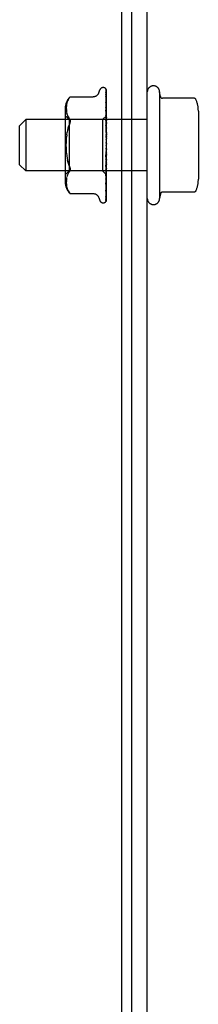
# Model space of a CAD drawing. Header units: inches. Extents: x 0 to 308, y 0 to 199.
# Tile 7 of 139: x 125.963 to 126.838, y 23.284 to 28.09. Entities that reach past the tile are written whole.
import ezdxf

# ---------------------------------------------------------------- set-up
doc = ezdxf.new("R2010")
doc.units = ezdxf.units.IN
doc.header["$LTSCALE"] = 16.920913
doc.header["$MEASUREMENT"] = 0
doc.linetypes.add('HIDDEN', pattern=[0.2, 0.1, -0.1])
doc.layers.get('0').update_dxf_attribs({"linetype": 'CONTINUOUS'})
doc.layers.add('DEFAULT_2', color=8, linetype='HIDDEN')

msp = doc.modelspace()

# ---------------------------------------------------------------- linework, layer by layer
at = {"color": 7, "linetype": 'Continuous'}
for p, q in [((126.4607, 36.4776), (126.4607, 18.5816)), ((126.5127, 18.7241), (126.5127, 36.3736))]:
    msp.add_line(p, q, dxfattribs=at)
at = {"color": 3, "linetype": 'Continuous'}
msp.add_line((126.5877, 18.4776), (126.5877, 36.3326), dxfattribs=at)
at = {"layer": 'DEFAULT_2', "color": 8, "linetype": 'HIDDEN'}
for p, q in [((126.35, 27.7328), (126.3555, 27.7479)), ((126.3712, 27.7588), (126.372, 27.7588)), ((126.3839, 27.7531), (126.3839, 27.7531)), ((126.3849, 27.7371), (126.385, 27.7362)), ((126.385, 27.7497), (126.3869, 27.6196)), ((126.385, 27.7417), (126.3869, 27.6169)), ((126.385, 27.7362), (126.3869, 27.6132)), ((126.3877, 27.4867), (126.3877, 27.7472)), ((126.6477, 27.7376), (126.6477, 27.2176)), ((126.6517, 27.7153), (126.6477, 27.7376)), ((126.1954, 27.6889), (126.1939, 27.6834)), ((126.2099, 27.7135), (126.21, 27.7136)), ((126.21, 27.7136), (126.3225, 27.7136)), ((126.385, 27.7242), (126.3869, 27.6079)), ((126.385, 27.7155), (126.385, 27.7152)), ((126.385, 27.7152), (126.3869, 27.6019)), ((126.385, 27.6979), (126.385, 27.6977)), ((126.385, 27.6977), (126.3869, 27.5942)), ((126.385, 27.6856), (126.3869, 27.5861)), ((126.3858, 27.6792), (126.385, 27.6856)), ((126.8164, 27.707), (126.6616, 27.707)), ((126.1856, 27.6572), (126.1856, 27.298)), ((126.1915, 27.6677), (126.1912, 27.6627)), ((126.1912, 27.6628), (126.1912, 27.6578)), ((126.1912, 27.6579), (126.1913, 27.653)), ((126.1912, 27.6531), (126.1915, 27.6482)), ((126.192, 27.6728), (126.1915, 27.6676)), ((126.1915, 27.6483), (126.192, 27.6432)), ((126.1928, 27.6781), (126.192, 27.6727)), ((126.192, 27.6433), (126.1928, 27.6381)), ((126.1939, 27.6835), (126.1928, 27.678)), ((126.1928, 27.6381), (126.1939, 27.6327)), ((126.385, 27.6633), (126.3869, 27.5763)), ((126.385, 27.6483), (126.385, 27.6484)), ((126.385, 27.6484), (126.3869, 27.5664)), ((126.3862, 27.6366), (126.385, 27.6483)), ((126.3877, 27.6624), (126.3871, 27.6682)), ((126.8377, 27.6437), (126.8377, 27.3114)), ((125.9627, 27.5726), (125.9927, 27.6026)), ((126.5877, 27.6026), (125.9927, 27.6026)), ((125.9927, 27.6026), (125.9927, 27.3526)), ((126.2056, 27.6028), (126.1856, 27.6228)), ((126.1954, 27.6272), (126.1939, 27.6327)), ((126.1954, 27.6272), (126.1974, 27.6216)), ((126.1974, 27.6217), (126.1999, 27.6162)), ((126.1999, 27.6163), (126.203, 27.6112)), ((126.2066, 27.6063), (126.203, 27.6111)), ((126.3687, 27.6028), (126.2056, 27.6028)), ((126.2056, 27.6028), (126.2056, 27.3523)), ((126.3875, 27.6216), (126.3687, 27.6028)), ((126.3687, 27.6028), (126.3687, 27.3523)), ((126.385, 27.6222), (126.3869, 27.5548)), ((126.385, 27.6049), (126.385, 27.6051)), ((126.385, 27.6051), (126.3869, 27.5434)), ((126.3877, 27.5763), (126.385, 27.6048)), ((126.3875, 27.6216), (126.3869, 27.6209)), ((126.3877, 27.6215), (126.3869, 27.6209)), ((126.3869, 27.6209), (126.3869, 27.6209)), ((126.3869, 27.6196), (126.3869, 27.6196)), ((126.3877, 27.6196), (126.3869, 27.6171)), ((126.3869, 27.6169), (126.3869, 27.6171)), ((126.3869, 27.6132), (126.3869, 27.6131)), ((126.3877, 27.6106), (126.3869, 27.6131)), ((126.3877, 27.6123), (126.3869, 27.6082)), ((126.3869, 27.6079), (126.3869, 27.6082)), ((126.3869, 27.6019), (126.3869, 27.6018)), ((126.3869, 27.6018), (126.3869, 27.6017)), ((126.3877, 27.5977), (126.3869, 27.6017)), ((126.3877, 27.6001), (126.3869, 27.5946)), ((126.3869, 27.5942), (126.3869, 27.5946)), ((126.3877, 27.6218), (126.3875, 27.6216)), ((125.9627, 27.3826), (125.9627, 27.5726)), ((126.194, 27.5287), (126.1956, 27.5406)), ((126.2003, 27.5624), (126.2032, 27.5721)), ((126.2066, 27.581), (126.2078, 27.5843)), ((126.385, 27.5757), (126.3869, 27.5304)), ((126.385, 27.5569), (126.385, 27.5571)), ((126.385, 27.5571), (126.3869, 27.518)), ((126.385, 27.5569), (126.3877, 27.5271)), ((126.3869, 27.5861), (126.3869, 27.5858)), ((126.3877, 27.5804), (126.3869, 27.5858)), ((126.3877, 27.5835), (126.3869, 27.5768)), ((126.3869, 27.5763), (126.3869, 27.5768)), ((126.3869, 27.5664), (126.3869, 27.5661)), ((126.3877, 27.5594), (126.3869, 27.5661)), ((126.3877, 27.5631), (126.3869, 27.5554)), ((126.3869, 27.5548), (126.3869, 27.5554)), ((126.3869, 27.5434), (126.3869, 27.5431)), ((126.3877, 27.5354), (126.3869, 27.5431)), ((126.194, 27.5287), (126.1927, 27.5164)), ((126.385, 27.5255), (126.3869, 27.504)), ((126.3877, 27.5396), (126.3869, 27.5312)), ((126.3869, 27.5304), (126.3869, 27.5312)), ((126.3869, 27.518), (126.3869, 27.5177)), ((126.3877, 27.5094), (126.3869, 27.5177)), ((126.3877, 27.5138), (126.3869, 27.505)), ((126.3869, 27.504), (126.3869, 27.505)), ((126.385, 27.4234), (126.3877, 27.4534)), ((126.3869, 27.4506), (126.385, 27.4233)), ((126.3877, 27.4821), (126.3869, 27.4909)), ((126.3877, 27.4867), (126.3869, 27.4778)), ((126.3877, 27.4548), (126.3869, 27.4637)), ((126.3877, 27.4593), (126.3869, 27.4507)), ((126.3869, 27.4506), (126.3869, 27.4507)), ((126.3877, 27.2073), (126.3877, 27.4821)), ((126.3869, 27.4377), (126.385, 27.4041)), ((126.3869, 27.4242), (126.385, 27.3735)), ((126.385, 27.4233), (126.385, 27.4234)), ((126.3869, 27.4122), (126.385, 27.3556)), ((126.385, 27.3738), (126.3877, 27.4031)), ((126.3869, 27.3999), (126.385, 27.3277)), ((126.3869, 27.4377), (126.3869, 27.4369)), ((126.3877, 27.4282), (126.3869, 27.4369)), ((126.3877, 27.4326), (126.3869, 27.4245)), ((126.3869, 27.4242), (126.3869, 27.4245)), ((126.3869, 27.4122), (126.3869, 27.4116)), ((126.3877, 27.4035), (126.3869, 27.4116)), ((126.3877, 27.4074), (126.3869, 27.4002)), ((126.3869, 27.3999), (126.3869, 27.4002)), ((125.9627, 27.3826), (125.9927, 27.3526)), ((126.5877, 27.3526), (125.9927, 27.3526)), ((126.2056, 27.3523), (126.1856, 27.3323)), ((126.3687, 27.3523), (126.2056, 27.3523)), ((126.3877, 27.3333), (126.3687, 27.3523)), ((126.3869, 27.3892), (126.385, 27.3117)), ((126.3869, 27.3784), (126.385, 27.2873)), ((126.385, 27.3735), (126.385, 27.3738)), ((126.3869, 27.3694), (126.385, 27.2737)), ((126.3869, 27.3606), (126.385, 27.2538)), ((126.385, 27.3279), (126.3877, 27.3555)), ((126.3869, 27.3535), (126.385, 27.2431)), ((126.3869, 27.3892), (126.3869, 27.3887)), ((126.3877, 27.3814), (126.3869, 27.3887)), ((126.3877, 27.3849), (126.3869, 27.3788)), ((126.3869, 27.3784), (126.3869, 27.3788)), ((126.3869, 27.3694), (126.3869, 27.369)), ((126.3877, 27.3628), (126.3869, 27.369)), ((126.3877, 27.3656), (126.3869, 27.3608)), ((126.3869, 27.3606), (126.3869, 27.3608)), ((126.3869, 27.3535), (126.3869, 27.3532)), ((126.3877, 27.3483), (126.3869, 27.3532)), ((126.3877, 27.3504), (126.3869, 27.3472)), ((126.1915, 27.307), (126.1912, 27.302)), ((126.1913, 27.3021), (126.1912, 27.2973)), ((126.192, 27.3119), (126.1915, 27.3069)), ((126.1928, 27.3171), (126.192, 27.3119)), ((126.1928, 27.317), (126.1939, 27.3224)), ((126.1954, 27.328), (126.1939, 27.3225)), ((126.1974, 27.3335), (126.1954, 27.328)), ((126.1999, 27.3389), (126.1974, 27.3335)), ((126.3869, 27.347), (126.385, 27.2283)), ((126.3869, 27.3421), (126.385, 27.221)), ((126.3869, 27.3381), (126.385, 27.212)), ((126.3869, 27.3356), (126.385, 27.2082)), ((126.3869, 27.3343), (126.385, 27.2052)), ((126.385, 27.3277), (126.385, 27.3279)), ((126.3862, 27.2983), (126.3871, 27.3061)), ((126.3869, 27.347), (126.3869, 27.3472)), ((126.3869, 27.3421), (126.3869, 27.3419)), ((126.3877, 27.3385), (126.3869, 27.3419)), ((126.3877, 27.3398), (126.3869, 27.3382)), ((126.3869, 27.3381), (126.3869, 27.3382)), ((126.3869, 27.3356), (126.3869, 27.3355)), ((126.3877, 27.3338), (126.3869, 27.3355)), ((126.3877, 27.3334), (126.3869, 27.3343)), ((126.3871, 27.3061), (126.3877, 27.3123)), ((126.1912, 27.2973), (126.1912, 27.2924)), ((126.1912, 27.2925), (126.1915, 27.2874)), ((126.1915, 27.2875), (126.192, 27.2823)), ((126.192, 27.2824), (126.1928, 27.277)), ((126.1928, 27.2771), (126.1939, 27.2717)), ((126.1939, 27.2718), (126.1954, 27.2662)), ((126.1954, 27.2663), (126.1974, 27.2608)), ((126.1974, 27.2609), (126.1999, 27.2555)), ((126.385, 27.2873), (126.385, 27.2874)), ((126.385, 27.2538), (126.385, 27.2537)), ((126.385, 27.2537), (126.385, 27.2536)), ((126.3862, 27.2628), (126.387, 27.2695)), ((126.387, 27.2695), (126.3877, 27.275)), ((126.2066, 27.2454), (126.2029, 27.2504)), ((126.208, 27.2438), (126.2066, 27.2454)), ((126.2091, 27.2425), (126.2097, 27.2419)), ((126.21, 27.2415), (126.2095, 27.2421)), ((126.21, 27.2415), (126.3225, 27.2415)), ((126.35, 27.2223), (126.3555, 27.2073)), ((126.3849, 27.2199), (126.3848, 27.2199)), ((126.385, 27.2431), (126.385, 27.2428)), ((126.385, 27.2284), (126.385, 27.2278)), ((126.6517, 27.2399), (126.6477, 27.2176)), ((126.8164, 27.2482), (126.6616, 27.2482)), ((126.3712, 27.1963), (126.372, 27.1963)), ((126.3828, 27.2005), (126.3829, 27.2006))]:
    msp.add_line(p, q, dxfattribs=at)
for points in [[(126.35, 27.7328), (126.3493, 27.731), (126.3485, 27.7294), (126.3476, 27.7277), (126.3465, 27.7261), (126.3454, 27.7245), (126.3441, 27.723), (126.3426, 27.7216), (126.341, 27.7202), (126.3393, 27.7189), (126.3375, 27.7177), (126.3355, 27.7166), (126.3334, 27.7157), (126.3312, 27.7149), (126.3288, 27.7143), (126.3264, 27.7139), (126.3238, 27.7136), (126.3226, 27.7136)], [(126.3839, 27.7531), (126.3839, 27.7531), (126.3839, 27.7531), (126.384, 27.753), (126.3842, 27.7527), (126.3843, 27.7524), (126.3845, 27.7521), (126.3847, 27.7517), (126.3848, 27.7513), (126.3849, 27.7509), (126.385, 27.7504), (126.385, 27.7499), (126.385, 27.7497)], [(126.3877, 27.7468), (126.3876, 27.7469), (126.3874, 27.7476), (126.3871, 27.7482), (126.3868, 27.7488), (126.3865, 27.7494), (126.3862, 27.75), (126.3859, 27.7505), (126.3855, 27.751), (126.3852, 27.7514), (126.385, 27.7518), (126.3847, 27.7522), (126.3844, 27.7525), (126.3842, 27.7527), (126.3839, 27.7531)], [(126.3877, 27.7393), (126.3876, 27.7395), (126.3872, 27.7413), (126.3868, 27.743), (126.3864, 27.7446), (126.3859, 27.7462), (126.3855, 27.7476), (126.385, 27.749), (126.3846, 27.75)], [(126.3846, 27.7499), (126.3847, 27.7496), (126.3849, 27.749), (126.385, 27.7484), (126.385, 27.7478)], [(126.3847, 27.7433), (126.3847, 27.7434), (126.3847, 27.7434), (126.3847, 27.7434), (126.3848, 27.7432), (126.3849, 27.7429), (126.385, 27.7425), (126.385, 27.7419), (126.385, 27.7417)], [(126.3853, 27.7423), (126.3849, 27.743), (126.3848, 27.7432), (126.3847, 27.7433)], [(126.3877, 27.7221), (126.3874, 27.7238), (126.387, 27.7263), (126.3866, 27.7287), (126.3862, 27.731), (126.3857, 27.7333), (126.3853, 27.7355), (126.3849, 27.7371)], [(126.3877, 27.7472), (126.3876, 27.7475), (126.3871, 27.7489), (126.3866, 27.7501), (126.3859, 27.7513), (126.3851, 27.7525)], [(126.3877, 27.7374), (126.3874, 27.7381), (126.3872, 27.7387), (126.3869, 27.7393), (126.3867, 27.7399), (126.3864, 27.7404), (126.3861, 27.7409), (126.3858, 27.7414), (126.3856, 27.7419), (126.3853, 27.7423)], [(126.1999, 27.6996), (126.1974, 27.6943), (126.1954, 27.6888)], [(126.1974, 27.6943), (126.1999, 27.6996), (126.2029, 27.7048), (126.2066, 27.7097)], [(126.2099, 27.7135), (126.2096, 27.7132), (126.2092, 27.7127), (126.2085, 27.7119), (126.2076, 27.7109), (126.2066, 27.7097)], [(126.2066, 27.7097), (126.2076, 27.7109), (126.2085, 27.7119), (126.2092, 27.7127), (126.2096, 27.7132)], [(126.385, 27.7247), (126.385, 27.7248), (126.3849, 27.7249), (126.385, 27.7248), (126.385, 27.7245), (126.385, 27.7242)], [(126.3859, 27.7228), (126.3854, 27.7239), (126.3852, 27.7243), (126.385, 27.7246), (126.385, 27.7247)], [(126.3877, 27.6961), (126.3874, 27.6981), (126.387, 27.7012), (126.3866, 27.7043), (126.3862, 27.7073), (126.3858, 27.7104), (126.3853, 27.7134), (126.385, 27.7155)], [(126.3859, 27.6956), (126.3856, 27.6962), (126.3854, 27.6967), (126.3852, 27.6972), (126.3851, 27.6975), (126.385, 27.6978), (126.385, 27.6978)], [(126.3877, 27.7188), (126.3875, 27.7192), (126.3872, 27.72), (126.3869, 27.7207), (126.3866, 27.7215), (126.3863, 27.7221), (126.3859, 27.7228)], [(126.3877, 27.6915), (126.3876, 27.6918), (126.3872, 27.6927), (126.3869, 27.6935), (126.3865, 27.6943), (126.3859, 27.6956)], [(126.8255, 27.701), (126.8247, 27.7025), (126.8237, 27.7038), (126.8224, 27.7049), (126.821, 27.7058), (126.8194, 27.7065), (126.8177, 27.7069), (126.8164, 27.707)], [(126.3861, 27.6601), (126.3858, 27.6608), (126.3856, 27.6614), (126.3854, 27.662), (126.3852, 27.6625), (126.3851, 27.6629), (126.385, 27.6632), (126.385, 27.6633)], [(126.3871, 27.6682), (126.3866, 27.6718), (126.3858, 27.6792)], [(126.3877, 27.6565), (126.3875, 27.657), (126.3872, 27.6578), (126.3868, 27.6586), (126.3861, 27.6601)], [(126.3877, 27.6219), (126.3874, 27.6243), (126.3862, 27.6366)], [(126.2066, 27.6063), (126.2078, 27.6045), (126.2088, 27.6024), (126.2095, 27.6003), (126.2099, 27.598), (126.21, 27.5956), (126.2099, 27.593), (126.2095, 27.5903), (126.2088, 27.5874), (126.2078, 27.5843)], [(126.3877, 27.6152), (126.3876, 27.6154), (126.3872, 27.6162), (126.3869, 27.617), (126.3865, 27.6178), (126.3861, 27.6186), (126.3858, 27.6193), (126.3855, 27.6201), (126.3853, 27.6207), (126.3851, 27.6213), (126.3851, 27.6218), (126.385, 27.6222)], [(126.3877, 27.6208), (126.3874, 27.6205), (126.3872, 27.6202), (126.387, 27.6199), (126.3869, 27.6197), (126.3869, 27.6196), (126.3869, 27.6196)], [(126.3877, 27.6188), (126.3875, 27.619), (126.3873, 27.6192), (126.3871, 27.6194), (126.3869, 27.6196)], [(126.3877, 27.6169), (126.3874, 27.6168), (126.3872, 27.6168), (126.387, 27.6167), (126.3869, 27.6168), (126.3869, 27.6169)], [(126.3877, 27.6149), (126.3874, 27.6145), (126.3872, 27.6141), (126.387, 27.6138), (126.3869, 27.6135), (126.3869, 27.6133), (126.3869, 27.6132)], [(126.3877, 27.6074), (126.3874, 27.6074), (126.3872, 27.6074), (126.387, 27.6075), (126.3869, 27.6077), (126.3869, 27.6079)], [(126.3877, 27.6041), (126.3874, 27.6037), (126.3872, 27.6032), (126.3871, 27.6028), (126.3869, 27.6024), (126.3869, 27.6021), (126.3869, 27.6019)], [(126.3877, 27.5931), (126.3874, 27.5932), (126.3872, 27.5934), (126.387, 27.5936), (126.3869, 27.5939), (126.3869, 27.5942)], [(126.3877, 27.5887), (126.3874, 27.5882), (126.3872, 27.5876), (126.387, 27.5871), (126.3869, 27.5867), (126.3869, 27.5862), (126.3869, 27.5861)], [(126.2066, 27.581), (126.2032, 27.5721), (126.2003, 27.5624), (126.1977, 27.5518), (126.1956, 27.5406)], [(126.3877, 27.569), (126.3876, 27.5691), (126.3873, 27.5698), (126.387, 27.5704), (126.3867, 27.571), (126.3863, 27.5717), (126.386, 27.5723), (126.3857, 27.573), (126.3854, 27.5737), (126.3852, 27.5744), (126.3851, 27.5751), (126.385, 27.5757), (126.385, 27.5757)], [(126.3877, 27.5747), (126.3874, 27.5749), (126.3872, 27.5752), (126.387, 27.5755), (126.3869, 27.5759), (126.3869, 27.5763)], [(126.3877, 27.5693), (126.3874, 27.5687), (126.3872, 27.5682), (126.387, 27.5676), (126.3869, 27.567), (126.3869, 27.5665), (126.3869, 27.5664)], [(126.3877, 27.5527), (126.3874, 27.5531), (126.3872, 27.5534), (126.387, 27.5539), (126.3869, 27.5543), (126.3869, 27.5548)], [(126.3877, 27.5466), (126.3874, 27.546), (126.3872, 27.5454), (126.387, 27.5448), (126.3869, 27.5442), (126.3869, 27.5436), (126.3869, 27.5434)], [(126.1927, 27.4387), (126.1918, 27.4514), (126.1913, 27.4644), (126.1912, 27.4776), (126.1913, 27.4907), (126.1918, 27.5037), (126.1927, 27.5164)], [(126.3867, 27.5214), (126.3864, 27.5218), (126.3861, 27.5223), (126.3858, 27.5229), (126.3855, 27.5235), (126.3853, 27.5242), (126.3851, 27.5249), (126.385, 27.5256)], [(126.3877, 27.5197), (126.3875, 27.52), (126.3872, 27.5205), (126.3867, 27.5214)], [(126.3877, 27.5281), (126.3874, 27.5285), (126.3872, 27.529), (126.387, 27.5295), (126.3869, 27.53), (126.3869, 27.5304)], [(126.3877, 27.5214), (126.3874, 27.5208), (126.3872, 27.5202), (126.387, 27.5195), (126.3869, 27.5189), (126.3869, 27.5183), (126.3869, 27.518)], [(126.3877, 27.5016), (126.3874, 27.5021), (126.3872, 27.5026), (126.387, 27.5032), (126.3869, 27.5038), (126.3869, 27.504)], [(126.3877, 27.4946), (126.3874, 27.494), (126.3872, 27.4934), (126.387, 27.4928), (126.3869, 27.4922), (126.3869, 27.4916), (126.3869, 27.4909)], [(126.3851, 27.456), (126.3852, 27.4564), (126.3854, 27.457), (126.3857, 27.4576), (126.3859, 27.4581), (126.3861, 27.4585), (126.3864, 27.4588), (126.3866, 27.4591), (126.3868, 27.4594)], [(126.387, 27.4653), (126.3867, 27.4639), (126.3864, 27.4624), (126.3861, 27.4608), (126.3858, 27.4592), (126.3855, 27.4576), (126.3852, 27.4561)], [(126.3868, 27.4594), (126.3871, 27.4598), (126.3873, 27.4601), (126.3875, 27.4603), (126.3877, 27.4606)], [(126.3877, 27.4742), (126.3874, 27.4748), (126.3872, 27.4754), (126.387, 27.476), (126.3869, 27.4766), (126.3869, 27.4772), (126.3869, 27.4778)], [(126.387, 27.4653), (126.3869, 27.4649), (126.3869, 27.4643), (126.3869, 27.4637)], [(126.3877, 27.447), (126.3874, 27.4476), (126.3872, 27.4482), (126.387, 27.4488), (126.3869, 27.4495), (126.3869, 27.4501), (126.3869, 27.4506)], [(126.3877, 27.4672), (126.3874, 27.4667), (126.3872, 27.4661), (126.387, 27.4655), (126.387, 27.4653)], [(126.1927, 27.4387), (126.194, 27.4264), (126.1956, 27.4146), (126.1977, 27.4033), (126.2003, 27.3928), (126.2032, 27.3831), (126.2066, 27.3741)], [(126.2066, 27.3741), (126.2032, 27.3831), (126.2003, 27.3928), (126.1977, 27.4033)], [(126.3869, 27.4204), (126.3869, 27.4201), (126.3868, 27.42), (126.3867, 27.4199), (126.3865, 27.4199), (126.3863, 27.4199), (126.3861, 27.42), (126.3859, 27.4202), (126.3857, 27.4205), (126.3855, 27.4208), (126.3853, 27.4212), (126.3852, 27.4217), (126.3851, 27.4223), (126.385, 27.4229), (126.385, 27.4233)], [(126.385, 27.4041), (126.3851, 27.4046), (126.3852, 27.4053), (126.3854, 27.406), (126.3857, 27.4067), (126.386, 27.4073), (126.3863, 27.4079), (126.3866, 27.4085), (126.3872, 27.4096)], [(126.3877, 27.4401), (126.3874, 27.4397), (126.3872, 27.4392), (126.387, 27.4386), (126.3869, 27.4381), (126.3869, 27.4377)], [(126.3877, 27.4209), (126.3874, 27.4215), (126.3872, 27.4221), (126.387, 27.4227), (126.3869, 27.4233), (126.3869, 27.4239), (126.3869, 27.4242)], [(126.3877, 27.4145), (126.3874, 27.4141), (126.3872, 27.4137), (126.387, 27.4132), (126.3869, 27.4127), (126.3869, 27.4122)], [(126.3877, 27.3968), (126.3874, 27.3974), (126.3872, 27.398), (126.387, 27.3986), (126.3869, 27.3992), (126.3869, 27.3997), (126.3869, 27.3999)], [(126.3872, 27.4096), (126.3875, 27.4102), (126.3877, 27.4105)], [(126.1999, 27.3389), (126.203, 27.344), (126.2066, 27.3489)], [(126.2066, 27.3741), (126.2078, 27.3708), (126.2088, 27.3677), (126.2095, 27.3648), (126.2099, 27.3621), (126.21, 27.3595), (126.2099, 27.3571), (126.2095, 27.3549)], [(126.2066, 27.3489), (126.2078, 27.3507), (126.2088, 27.3527), (126.2095, 27.3549)], [(126.385, 27.3556), (126.385, 27.3557), (126.3851, 27.3562), (126.3852, 27.3568), (126.3854, 27.3574), (126.3856, 27.3581), (126.3859, 27.3588), (126.3863, 27.3595), (126.3866, 27.3603), (126.387, 27.361), (126.3873, 27.3617), (126.3877, 27.3625)], [(126.3877, 27.3911), (126.3874, 27.3908), (126.3872, 27.3904), (126.387, 27.3901), (126.3869, 27.3896), (126.3869, 27.3892)], [(126.3877, 27.3756), (126.3874, 27.3762), (126.3872, 27.3768), (126.387, 27.3773), (126.3869, 27.3779), (126.3869, 27.3783), (126.3869, 27.3784)], [(126.3877, 27.3708), (126.3874, 27.3706), (126.3872, 27.3704), (126.387, 27.3701), (126.3869, 27.3698), (126.3869, 27.3694)], [(126.3877, 27.3582), (126.3874, 27.3587), (126.3872, 27.3592), (126.387, 27.3597), (126.3869, 27.3601), (126.3869, 27.3605), (126.3869, 27.3606)], [(126.3877, 27.3544), (126.3874, 27.3543), (126.3872, 27.3542), (126.387, 27.354), (126.3869, 27.3538), (126.3869, 27.3535)], [(126.385, 27.3117), (126.385, 27.3119), (126.3851, 27.3122), (126.3852, 27.3127), (126.3854, 27.3132), (126.3856, 27.3138), (126.3859, 27.3145), (126.3862, 27.3152)], [(126.3862, 27.3152), (126.3868, 27.3166), (126.3872, 27.3173), (126.3875, 27.3181), (126.3877, 27.3186)], [(126.3877, 27.345), (126.3874, 27.3455), (126.3872, 27.3459), (126.387, 27.3463), (126.3869, 27.3466), (126.3869, 27.3469), (126.3869, 27.347)], [(126.3877, 27.3424), (126.3874, 27.3424), (126.3872, 27.3425), (126.387, 27.3424), (126.3869, 27.3423), (126.3869, 27.3421)], [(126.3877, 27.3366), (126.3874, 27.337), (126.3872, 27.3374), (126.387, 27.3377), (126.3869, 27.3379), (126.3869, 27.3381), (126.3869, 27.3381)], [(126.3877, 27.3353), (126.3874, 27.3355), (126.3872, 27.3356), (126.387, 27.3357), (126.3869, 27.3357), (126.3869, 27.3356), (126.3869, 27.3356)], [(126.3877, 27.3342), (126.3875, 27.3342), (126.3873, 27.3342), (126.3871, 27.3342), (126.3869, 27.3343)], [(126.1999, 27.2555), (126.2029, 27.2504), (126.2066, 27.2454)], [(126.385, 27.2874), (126.3854, 27.2902), (126.3862, 27.2983)], [(126.385, 27.2737), (126.385, 27.2737), (126.3851, 27.2739), (126.3851, 27.2742), (126.3853, 27.2746), (126.3855, 27.2752), (126.3858, 27.2758), (126.3861, 27.2765), (126.3867, 27.2779)], [(126.385, 27.2536), (126.3853, 27.256), (126.3862, 27.2628)], [(126.3867, 27.2779), (126.3871, 27.2788), (126.3874, 27.2796), (126.3877, 27.2802)], [(126.8255, 27.2541), (126.8247, 27.2527), (126.8237, 27.2514), (126.8224, 27.2502), (126.821, 27.2493), (126.8194, 27.2487), (126.8177, 27.2483), (126.8164, 27.2482)], [(126.2077, 27.2441), (126.2082, 27.2435), (126.2087, 27.243)], [(126.2091, 27.2426), (126.2086, 27.2431), (126.208, 27.2438)], [(126.2099, 27.2417), (126.21, 27.2416), (126.21, 27.2415)], [(126.3226, 27.2415), (126.3238, 27.2415), (126.3264, 27.2413), (126.3288, 27.2409), (126.3312, 27.2402), (126.3334, 27.2395), (126.3355, 27.2385), (126.3375, 27.2375), (126.3393, 27.2363), (126.341, 27.235), (126.3426, 27.2336), (126.3441, 27.2321), (126.3454, 27.2306), (126.3465, 27.229), (126.3476, 27.2274), (126.3485, 27.2258), (126.3493, 27.2241), (126.35, 27.2223)], [(126.3877, 27.2073), (126.3871, 27.206), (126.3865, 27.2049), (126.3859, 27.2038), (126.3853, 27.203), (126.3847, 27.2022), (126.3841, 27.2016), (126.3836, 27.2011), (126.3833, 27.2008), (126.383, 27.2006), (126.3829, 27.2005), (126.3828, 27.2005)], [(126.3838, 27.2016), (126.3844, 27.2024), (126.3851, 27.2036), (126.3857, 27.2049), (126.3863, 27.2062), (126.3868, 27.2076), (126.3872, 27.2091), (126.3877, 27.2107)], [(126.385, 27.2052), (126.385, 27.2049), (126.385, 27.2044), (126.3849, 27.2038), (126.3847, 27.2033), (126.3845, 27.2028), (126.3843, 27.2023), (126.3841, 27.2019), (126.3839, 27.2016), (126.3838, 27.2016)], [(126.385, 27.2082), (126.385, 27.2079), (126.3849, 27.2073), (126.3848, 27.2068), (126.3847, 27.2064), (126.3846, 27.206), (126.3845, 27.2058), (126.3844, 27.2058), (126.3844, 27.2058)], [(126.3844, 27.2058), (126.3844, 27.2058), (126.3845, 27.2059)], [(126.3845, 27.2059), (126.3849, 27.2065), (126.3852, 27.2069), (126.3854, 27.2073), (126.3857, 27.2078), (126.386, 27.2083), (126.3863, 27.2089), (126.3866, 27.2094), (126.387, 27.2101), (126.3872, 27.2107), (126.3875, 27.2114), (126.3877, 27.2118)], [(126.3848, 27.2106), (126.3852, 27.2118), (126.3856, 27.2136), (126.3861, 27.2155), (126.3865, 27.2175), (126.387, 27.2195), (126.3874, 27.2217), (126.3877, 27.2233)], [(126.3848, 27.2199), (126.3849, 27.22), (126.385, 27.2203), (126.3852, 27.2206)], [(126.385, 27.212), (126.385, 27.2114), (126.3849, 27.2108), (126.3848, 27.2106)], [(126.385, 27.221), (126.385, 27.2207), (126.385, 27.2203), (126.3849, 27.22), (126.3849, 27.2199)], [(126.385, 27.2278), (126.3853, 27.2296), (126.3858, 27.2322), (126.3862, 27.2349), (126.3866, 27.2376), (126.387, 27.2403), (126.3874, 27.2431), (126.3877, 27.245)], [(126.385, 27.2428), (126.385, 27.2428), (126.3851, 27.243), (126.3852, 27.2433), (126.3854, 27.2437), (126.3856, 27.2442)], [(126.3852, 27.2206), (126.3857, 27.2215), (126.386, 27.2221), (126.3863, 27.2226), (126.3866, 27.2232), (126.3869, 27.2239), (126.3872, 27.2246), (126.3875, 27.2253), (126.3877, 27.2259)], [(126.3856, 27.2442), (126.3862, 27.2455), (126.3866, 27.2463), (126.3869, 27.2471), (126.3873, 27.2479), (126.3876, 27.2488), (126.3877, 27.249)]]:
    msp.add_lwpolyline(points, dxfattribs=at)
for centre, radius, start, end in [((126.3712, 27.7422), 0.0167, 90, 160), ((126.372, 27.7422), 0.0167, 38.6218, 90), ((126.6177, 27.7376), 0.03, 359.9957, 180), ((126.2632, 27.6572), 0.0776, 133.3008, 180), ((126.6616, 27.717), 0.01, 189.7805, 270), ((126.6965, 27.6437), 0.1412, 0, 23.95), ((126.6965, 27.3114), 0.1412, 336.05, 360), ((126.2632, 27.298), 0.0776, 180, 226.6992), ((126.3712, 27.213), 0.0167, 200, 270), ((126.372, 27.213), 0.0167, 270, 340.0516), ((126.6177, 27.2176), 0.03, 180, 0.0043), ((126.6616, 27.2382), 0.01, 90, 170.2195)]:
    msp.add_arc(centre, radius, start, end, dxfattribs=at)

doc.saveas('drawing.dxf')
